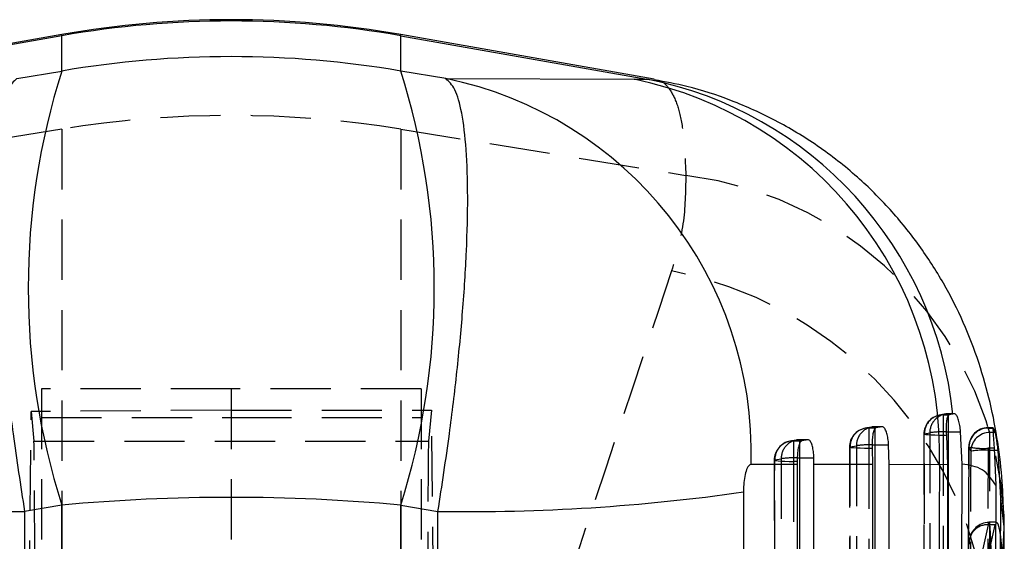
# Model space of a CAD drawing. Extents: x 23 to 201, y 6 to 141.
# Tile 19 of 23: x 117.38 to 127.75, y 121.41 to 126.9. Entities that reach past the tile are written whole.
import ezdxf

# ---------------------------------------------------------------- set-up
doc = ezdxf.new("R2010")
doc.units = 0
doc.header["$LTSCALE"] = 0.5
doc.linetypes.add('HIDDEN', pattern=[1.905, 1.27, -0.635])
doc.layers.get('0').update_dxf_attribs({"linetype": 'CONTINUOUS'})

msp = doc.modelspace()

# ---------------------------------------------------------------- linework, layer by layer
at = {"color": 7, "linetype": 'CONTINUOUS'}
for p, q in [((117.81994, 126.74243), (115.14926, 126.27151)), ((124.06074, 126.27149), (121.38995, 126.74243)), ((117.81994, 126.72921), (115.22768, 126.27261)), ((117.81994, 126.35809), (117.81994, 126.72921)), ((121.38995, 126.35809), (121.38995, 126.72921)), ((121.38995, 126.72921), (123.98221, 126.27261)), ((117.3463, 126.2786), (117.81994, 126.35809)), ((121.86359, 126.2786), (121.38995, 126.35809)), ((121.86359, 126.2786), (123.84785, 126.27141)), ((123.84785, 126.27141), (123.98221, 126.27261)), ((127.20656, 122.74491), (127.16608, 122.7368)), ((127.22313, 122.74833), (127.20656, 122.74491)), ((126.46148, 122.61166), (126.39581, 122.60014)), ((127.65269, 122.55194), (127.6339, 122.59858)), ((127.13799, 122.52069), (127.15003, 122.21421)), ((127.15843, 115.67086), (127.16121, 122.55887)), ((127.16121, 122.55887), (127.28783, 122.55887)), ((127.30224, 122.21862), (127.28783, 122.55887)), ((125.68032, 122.475), (125.61426, 122.46348)), ((126.35597, 122.38403), (126.35978, 122.21323)), ((126.39024, 116.04311), (126.38646, 122.42221)), ((126.38646, 122.42221), (126.52952, 122.42221)), ((126.53524, 122.21277), (126.52952, 122.42221)), ((127.64142, 122.38569), (127.65771, 121.99676)), ((125.5955, 116.41535), (125.59358, 122.28555)), ((125.59358, 122.28555), (125.74158, 122.28555)), ((125.74225, 122.21466), (125.74158, 122.28555)), ((127.70973, 121.85556), (127.68264, 122.36565)), ((125.56688, 122.215), (125.081, 122.2157)), ((125.56674, 122.24737), (125.56688, 122.215)), ((125.56688, 122.215), (125.56843, 116.42007)), ((126.35978, 122.21323), (125.74225, 122.21466)), ((125.74424, 116.41535), (125.74225, 122.21466)), ((126.35978, 122.21323), (126.36315, 116.15923)), ((127.06496, 122.21128), (126.53524, 122.21277)), ((126.53893, 116.10857), (126.53524, 122.21277)), ((127.15003, 122.21421), (127.06496, 122.21128)), ((127.15003, 122.21421), (127.15136, 115.9404)), ((127.29844, 115.90067), (127.30224, 122.21862)), ((127.65771, 121.99676), (127.63641, 115.66887)), ((124.9996, 121.9254), (125.0022, 116.78422)), ((117.81994, 121.78709), (117.42768, 121.72126)), ((117.81994, 116.51813), (117.81994, 121.78709)), ((121.38995, 116.51813), (121.38995, 121.78709)), ((121.38995, 121.78709), (121.78221, 121.72126)), ((127.68377, 115.5729), (127.70973, 121.85556)), ((127.74769, 121.55716), (127.70973, 121.85556)), ((117.42768, 121.72126), (117.42412, 116.58029)), ((121.78577, 116.58029), (121.78221, 121.72126)), ((127.74769, 121.55716), (127.74695, 121.67798)), ((127.74237, 121.46838), (127.74769, 121.55716)), ((127.71432, 115.3731), (127.74785, 121.46836)), ((127.74506, 121.46561), (127.74472, 121.50763))]:
    msp.add_line(p, q, dxfattribs=at)
at = {"color": 8, "linetype": 'CONTINUOUS'}
for p, q in [((117.81994, 126.72921), (117.81994, 126.74243)), ((121.38995, 126.72921), (121.38995, 126.74243)), ((123.98221, 126.27261), (124.06026, 126.26217)), ((127.16121, 122.55887), (127.16121, 122.74833)), ((126.38646, 122.42221), (126.38646, 122.60955)), ((127.63063, 122.59858), (127.6339, 122.59858)), ((127.13589, 122.55877), (127.16121, 122.55887)), ((127.65269, 122.55194), (127.62965, 122.55194)), ((125.59358, 122.28555), (125.59358, 122.44312)), ((126.35478, 122.42203), (126.38646, 122.42221)), ((125.56708, 122.28542), (125.59358, 122.28555)), ((127.64226, 122.36565), (127.68264, 122.36565))]:
    msp.add_line(p, q, dxfattribs=at)
at = {"color": 7, "linetype": 'HIDDEN'}
for p, q in [((117.81994, 125.74637), (114.81676, 125.25923)), ((117.81994, 125.74637), (117.81994, 116.45943)), ((121.38995, 125.74637), (124.39312, 125.25923)), ((121.38995, 125.74637), (121.38995, 116.45943)), ((117.60494, 123.01181), (117.60494, 114.31301)), ((119.60494, 123.01181), (117.60494, 123.01181)), ((119.60494, 123.01181), (119.60494, 118.29386)), ((121.60494, 123.01181), (119.60494, 123.01181)), ((121.60494, 123.01181), (121.60494, 114.31301)), ((117.38046, 113.16011), (117.49829, 122.77178)), ((119.60494, 122.78833), (117.49829, 122.77178)), ((117.49829, 122.77178), (117.52628, 122.45948)), ((117.60494, 122.7106), (119.60494, 122.7106)), ((119.60494, 122.78833), (121.71308, 122.78833)), ((119.60494, 122.7106), (121.60494, 122.7106)), ((121.71308, 122.78833), (121.68361, 122.45948)), ((121.82943, 113.30525), (121.71308, 122.78833)), ((127.16121, 122.74833), (127.10373, 122.7368)), ((127.10373, 122.7368), (127.10373, 122.52069)), ((127.10373, 122.7368), (127.16608, 122.7368)), ((127.22529, 122.74854), (127.16121, 122.74854)), ((127.16121, 122.74833), (127.16121, 122.74854)), ((127.22313, 122.74833), (127.16121, 122.74833)), ((126.38646, 122.61166), (126.31961, 122.60014)), ((126.31961, 122.60014), (126.31961, 122.38403)), ((126.31961, 122.60014), (126.39581, 122.60014)), ((126.46401, 122.61188), (126.38646, 122.61188)), ((126.38646, 122.60955), (126.38646, 122.61188)), ((126.46148, 122.61166), (126.38646, 122.61166)), ((127.63166, 122.60199), (127.57692, 122.60199)), ((127.57692, 122.59858), (127.57692, 122.60199)), ((127.59658, 122.55194), (127.57692, 122.59858)), ((127.57692, 122.59858), (127.63063, 122.59858)), ((126.90049, 122.53401), (126.90047, 117.74248)), ((126.90567, 117.77963), (126.90618, 122.53708)), ((126.90618, 122.53708), (126.9631, 122.5485)), ((127.10373, 122.52069), (127.10306, 115.67559)), ((127.13799, 122.52069), (127.10373, 122.52069)), ((127.59658, 122.36565), (127.59658, 122.55194)), ((127.62965, 122.55194), (127.59658, 122.55194)), ((117.52628, 122.45948), (121.68361, 122.45948)), ((125.59358, 122.475), (125.52676, 122.46348)), ((125.52676, 122.46348), (125.52676, 122.24737)), ((125.52676, 122.46348), (125.61426, 122.46348)), ((125.68283, 122.47522), (125.59358, 122.47522)), ((125.59358, 122.44312), (125.59358, 122.47522)), ((125.68032, 122.475), (125.59358, 122.475)), ((126.1235, 122.40069), (126.19035, 122.41221)), ((126.31961, 122.38403), (126.32325, 116.04783)), ((126.35597, 122.38403), (126.31961, 122.38403)), ((127.37371, 122.39966), (127.3632, 119.29126)), ((127.36369, 119.30731), (127.37467, 122.4008)), ((127.37467, 122.4008), (127.37392, 122.39966)), ((127.37467, 122.4008), (127.39413, 122.35406)), ((127.57692, 122.38569), (127.55119, 115.28065)), ((127.64142, 122.38569), (127.57692, 122.38569)), ((127.56883, 115.26555), (127.59658, 122.36565)), ((127.59658, 122.36565), (127.64226, 122.36565)), ((125.33065, 122.26408), (125.39747, 122.2756)), ((125.52676, 122.24737), (125.5285, 116.42007)), ((125.56674, 122.24737), (125.52676, 122.24737)), ((127.74472, 121.50763), (127.74329, 121.68503)), ((127.44258, 120.96533), (127.58145, 121.57896)), ((127.51778, 120.97865), (127.6525, 121.57896)), ((127.6525, 121.57896), (127.58146, 121.57896)), ((127.66494, 121.60759), (127.58611, 121.60759)), ((127.72189, 121.12666), (127.74237, 121.46838))]:
    msp.add_line(p, q, dxfattribs=at)
at = {"color": 7, "linetype": 'HIDDEN', "flags": 128}
for points in [[(126.35198, 122.60893), (126.30519, 122.60087), (126.28513, 122.59741)], [(127.10373, 122.52069), (127.05836, 122.52103), (127.01529, 122.52202), (126.97669, 122.52362), (126.94452, 122.52574), (126.9204, 122.52829), (126.90555, 122.53112), (126.90073, 122.5341), (126.90618, 122.53708)], [(125.5591, 122.47227), (125.51232, 122.4642), (125.49227, 122.46075)], [(126.11661, 122.39724), (126.11916, 117.9619), (126.12027, 116.06104)], [(126.31961, 122.38403), (126.27352, 122.38435), (126.22984, 122.38535), (126.19085, 122.38698), (126.15859, 122.38915), (126.13473, 122.39175), (126.12052, 122.39464), (126.11671, 122.39768), (126.1235, 122.40069)], [(126.12717, 116.06449), (126.12693, 116.46962), (126.12599, 118.09011), (126.1235, 122.40069)], [(126.19035, 122.41221), (126.19059, 122.00708), (126.19155, 120.38659), (126.19416, 116.03311)], [(125.32377, 122.26064), (125.32497, 118.18153), (125.32552, 116.43334)], [(125.33065, 122.26408), (125.32387, 122.26107), (125.32768, 122.25803), (125.34189, 122.25514), (125.36575, 122.25253), (125.39801, 122.25036), (125.437, 122.24872), (125.48068, 122.2477), (125.52676, 122.24737)], [(125.33242, 116.43679), (125.33229, 116.84192), (125.3318, 118.46241), (125.33065, 122.26408)], [(125.39747, 122.2756), (125.3976, 121.87048), (125.39814, 120.24998), (125.39942, 116.40541)]]:
    msp.add_lwpolyline(points, dxfattribs=at)
at = {"color": 7, "linetype": 'CONTINUOUS'}
for centre, radius, start, end in [((119.60494, 116.61916), 10.27943, 80, 100), ((119.60494, 116.59493), 10.29028, 80.010648, 99.989352), ((125.02839, 124.07259), 7.56209, 162.408339, 197.591661), ((114.1815, 124.07259), 7.56209, 342.408339, 17.591661), ((121.0576, 122.33495), 4.02517, 358.302288, 78.449171), ((123.04174, 122.32805), 4.02491, 358.337485, 78.446694), ((123.20652, 122.32623), 4.02189, 5.975325, 78.879817), ((117.11021, 142.17432), 20.45553, 261.849881, 270.88926), ((122.09967, 142.17432), 20.45553, 269.11074, 278.150119)]:
    msp.add_arc(centre, radius, start, end, dxfattribs=at)
at = {"color": 7, "linetype": 'HIDDEN'}
for centre, radius, start, end in [((119.60494, 114.73134), 11.15872, 80.795138, 99.204862), ((123.92829, 121.46286), 3.82472, 3.224373, 83.019316), ((123.44843, 120.18286), 4.14643, 11.064896, 78.943579), ((127.10373, 122.53402), 0.203, 101.024101, 180.00214), ((127.10382, 122.53915), 0.19765, 90.027416, 180.600382), ((127.16116, 122.55026), 0.19807, 89.983596, 180.50932), ((127.16121, 122.54554), 0.203, 90, 101.65702), ((126.31961, 122.39736), 0.203, 99.778107, 180.032783), ((126.32012, 122.4035), 0.19664, 90.149621, 180.819468), ((126.38697, 122.41502), 0.19664, 90.149778, 180.819846), ((126.38646, 122.40888), 0.203, 90, 99.777884), ((127.57692, 122.39899), 0.203, 90, 179.809334), ((127.57923, 122.39392), 0.20467, 90.6474, 178.073009), ((127.11552, 121.44315), 1.11581, 88.954343, 97.851478), ((127.59827, 122.34772), 0.20423, 90.474395, 178.220587), ((125.52676, 122.2607), 0.203, 99.781992, 180.01689), ((125.52727, 122.26684), 0.19664, 90.149007, 180.802932), ((125.59409, 122.27836), 0.19664, 90.148906, 180.804911), ((125.59358, 122.27222), 0.203, 90, 99.781545), ((126.34232, 121.24886), 1.17323, 89.391392, 97.442556), ((127.52593, 123.1267), 0.74276, 258.190425, 273.936127), ((125.55104, 121.09343), 1.1921, 89.229157, 97.40168), ((127.54773, 121.44473), 0.92222, 86.96364, 99.5872), ((127.56771, 121.39119), 0.18827, 85.809987, 184.481561), ((127.58804, 121.39509), 0.20917, 90.524652, 172.80554)]:
    msp.add_arc(centre, radius, start, end, dxfattribs=at)
at = {"color": 7, "linetype": 'CONTINUOUS'}
for ratio in [0.97175467, 0.52022056]:
    msp.add_ellipse((119.60494, 116.52076), major_axis=(10.27943, 0), ratio=ratio, start_param=1.3962634, end_param=1.74532925, dxfattribs=at)
at = {"color": 7, "linetype": 'HIDDEN'}
for centre, major_axis, start_param, end_param in [((117.51918, 118.40342), (0.00637, 4.0601), 4.72378743, 6.23857564), ((121.69071, 118.40342), (-0.00637, 4.0601), 0.04460967, 1.59777749)]:
    msp.add_ellipse(centre, major_axis=major_axis, ratio=0.00407128, start_param=start_param, end_param=end_param, dxfattribs=at)
at = {"color": 7, "linetype": 'CONTINUOUS'}
for points, knots in [([(117.3463, 126.2786), (117.31247, 126.24777), (117.24483, 126.1861), (117.17223, 125.92903), (117.12576, 125.54874), (117.10941, 125.05462), (117.12313, 124.47428), (117.16209, 123.85258), (117.22416, 123.20028), (117.30859, 122.49191), (117.38551, 121.99412), (117.42768, 121.72126)], [0, 0, 0, 0, 0.111985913, 0.223971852, 0.340807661, 0.457643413, 0.567676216, 0.677708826, 0.77801467, 0.878320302, 1, 1, 1, 1]), ([(121.78221, 121.72126), (121.82437, 121.99412), (121.9013, 122.49191), (121.98573, 123.20028), (122.04779, 123.85258), (122.08675, 124.47428), (122.10048, 125.05462), (122.08413, 125.54874), (122.03765, 125.92903), (121.96505, 126.1861), (121.89741, 126.24777), (121.86359, 126.2786)], [0, 0, 0, 0, 0.1216797, 0.22198533, 0.32229117, 0.43232378, 0.54235659, 0.65919234, 0.77602815, 0.88801409, 1, 1, 1, 1]), ([(127.74191, 121.67776), (127.73823, 121.79486), (127.73047, 122.04173), (127.6847, 122.4403), (127.6052, 122.86156), (127.48618, 123.28611), (127.32351, 123.70999), (127.11422, 124.12596), (126.85667, 124.5272), (126.5528, 124.9035), (126.1959, 125.25709), (125.79062, 125.57407), (125.34414, 125.84385), (124.88032, 126.05196), (124.45077, 126.1946), (124.17537, 126.24443), (124.06087, 126.26515)], [0, 0, 0, 0, 0.068447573, 0.144290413, 0.216943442, 0.288333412, 0.359409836, 0.430482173, 0.501580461, 0.573668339, 0.645454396, 0.723750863, 0.800190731, 0.87484281, 0.947964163, 1, 1, 1, 1]), ([(127.16608, 122.7368), (127.16098, 122.73352), (127.15077, 122.72695), (127.14036, 122.68878), (127.13494, 122.63481), (127.13446, 122.5756), (127.13694, 122.53694), (127.13799, 122.52069)], [0, 0, 0, 0, 0.21573834, 0.4316621, 0.642934, 0.84989923, 1, 1, 1, 1]), ([(127.28783, 122.55887), (127.28532, 122.58133), (127.2803, 122.62622), (127.26646, 122.68396), (127.25007, 122.72675), (127.23483, 122.74751), (127.22632, 122.7481), (127.22313, 122.74833)], [0, 0, 0, 0, 0.21237194, 0.42453599, 0.64210764, 0.86593152, 1, 1, 1, 1]), ([(126.39581, 122.60014), (126.38997, 122.59681), (126.37828, 122.59014), (126.36523, 122.55131), (126.35715, 122.49649), (126.35439, 122.43743), (126.35551, 122.39942), (126.35597, 122.38403)], [0, 0, 0, 0, 0.2184334, 0.43706998, 0.65054686, 0.85848085, 1, 1, 1, 1]), ([(126.52952, 122.42221), (126.52763, 122.44434), (126.52386, 122.48858), (126.51036, 122.54571), (126.49318, 122.58858), (126.47589, 122.61055), (126.46557, 122.61135), (126.46148, 122.61166)], [0, 0, 0, 0, 0.20803893, 0.41583442, 0.62993431, 0.85325545, 1, 1, 1, 1]), ([(127.63166, 122.59917), (127.63099, 122.5998), (127.62881, 122.60181), (127.62831, 122.581), (127.62982, 122.53999), (127.63364, 122.48206), (127.63782, 122.42773), (127.64059, 122.39538), (127.64142, 122.38569)], [0, 0, 0, 0, 0.0925152, 0.29724091, 0.50149652, 0.70623035, 0.91198846, 1, 1, 1, 1]), ([(127.68264, 122.36565), (127.67992, 122.38846), (127.67449, 122.43409), (127.66543, 122.49233), (127.65762, 122.53469), (127.65426, 122.54643), (127.65269, 122.55194)], [0, 0, 0, 0, 0.25718919, 0.51433677, 0.77198352, 1, 1, 1, 1]), ([(125.61426, 122.46348), (125.60826, 122.4601), (125.59625, 122.45334), (125.58178, 122.41406), (125.57175, 122.35863), (125.56702, 122.29966), (125.56681, 122.26208), (125.56674, 122.24737)], [0, 0, 0, 0, 0.21982042, 0.43980307, 0.65528807, 0.86507232, 1, 1, 1, 1]), ([(125.74158, 122.28555), (125.7405, 122.30751), (125.73833, 122.35142), (125.72701, 122.40834), (125.71154, 122.45113), (125.695, 122.4737), (125.6846, 122.47463), (125.68032, 122.475)], [0, 0, 0, 0, 0.20666381, 0.41314115, 0.62482039, 0.84566364, 1, 1, 1, 1]), ([(125.081, 122.2157), (125.0715, 122.21236), (125.05245, 122.20567), (125.02692, 122.15096), (125.00897, 122.07227), (125.00062, 121.99257), (124.99988, 121.9439), (124.9996, 121.9254)], [0, 0, 0, 0, 0.23546828, 0.47186085, 0.68707389, 0.88101706, 1, 1, 1, 1]), ([(127.06496, 122.21128), (127.05831, 121.01683), (127.04673, 118.93553), (127.03431, 116.85411), (127.02902, 115.96721)], [0, 0, 0, 0, 0.57389904, 1, 1, 1, 1]), ([(127.65771, 121.99676), (127.61591, 122.05873), (127.53186, 122.18334), (127.37906, 122.20682), (127.30224, 122.21862)], [0, 0, 0, 0, 0.49727174, 1, 1, 1, 1])]:
    msp.add_open_spline(points, degree=3, knots=knots, dxfattribs=at)
at = {"color": 7, "linetype": 'HIDDEN'}
for points, knots in [([(124.06026, 126.26217), (124.0793, 126.26097), (124.14407, 126.25687), (124.22698, 126.17332), (124.30858, 126.00805), (124.37254, 125.73021), (124.38547, 125.43445), (124.39312, 125.25923)], [0, 0, 0, 0, 0.08388439, 0.28537344, 0.49229718, 0.69922041, 1, 1, 1, 1]), ([(124.39312, 125.25923), (124.39027, 125.08772), (124.38456, 124.74392), (124.29067, 124.41644), (124.24361, 124.25233)], [0, 0, 0, 0, 0.4988484, 1, 1, 1, 1]), ([(117.55676, 116.43431), (117.4292, 116.8258), (116.57914, 119.43465), (115.70729, 122.03889), (114.96627, 124.25233)], [0, 0, 0, 0, 0.15006198, 1, 1, 1, 1]), ([(124.24361, 124.25233), (123.50259, 122.03889), (122.63074, 119.43465), (121.78068, 116.8258), (121.65312, 116.43431)], [0, 0, 0, 0, 0.84993802, 1, 1, 1, 1]), ([(127.11973, 122.74435), (127.10769, 122.74177), (127.09051, 122.73809), (127.06967, 122.73438), (127.06343, 122.73327)], [0, 0, 0, 0, 0.70021241, 1, 1, 1, 1]), ([(126.9631, 122.5485), (126.96305, 122.41345), (126.96285, 121.73824), (126.96205, 119.44222), (126.96086, 117.28125), (126.95997, 115.66045)], [0, 0, 0, 0, 0.058816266, 0.294081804, 1, 1, 1, 1]), ([(127.39413, 122.35406), (127.39364, 122.21902), (127.39119, 121.5438), (127.38243, 119.17711), (127.37324, 116.94546), (127.36627, 115.25399)], [0, 0, 0, 0, 0.05706031, 0.28530087, 1, 1, 1, 1]), ([(127.58146, 121.57896), (127.58146, 121.57897), (127.58266, 121.5946), (127.58478, 121.61343), (127.58995, 121.60153), (127.59547, 121.55067), (127.60068, 121.46621), (127.60489, 121.35655), (127.60637, 121.27453), (127.60701, 121.2336), (127.60701, 121.23358)], [0, 0, 0, 0, 0.00008531, 0.16516657, 0.3300292, 0.49547519, 0.66160579, 0.82775232, 0.99991637, 1, 1, 1, 1]), ([(127.66494, 121.60435), (127.66851, 121.60326), (127.67661, 121.60076), (127.69213, 121.55035), (127.7068, 121.46697), (127.71781, 121.35641), (127.72019, 121.27476), (127.7214, 121.23326)], [0, 0, 0, 0, 0.16236876, 0.3693936, 0.57795853, 0.7855531, 1, 1, 1, 1])]:
    msp.add_open_spline(points, degree=3, knots=knots, dxfattribs=at)

doc.saveas('drawing.dxf')
